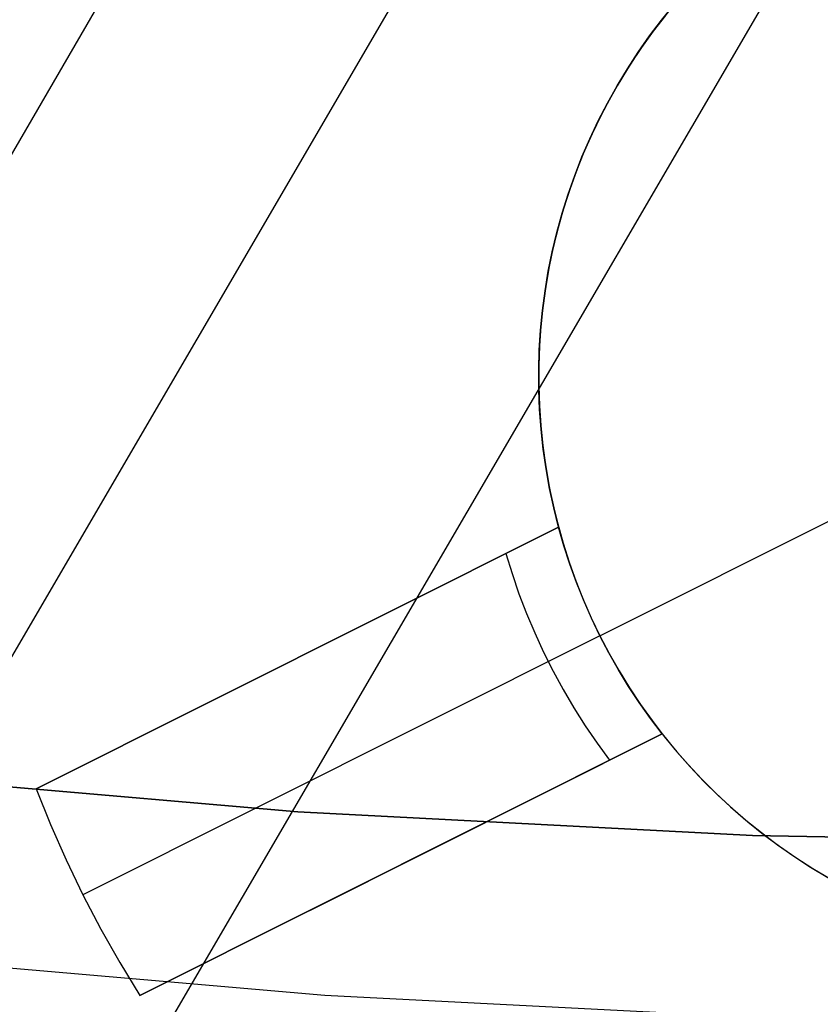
# Model space of a CAD drawing. Header units: millimetres. Extents: x 10871 to 12032, y -2698 to -1680.
# Tile 46 of 183: x 11446.25 to 11449.71, y -2105.01 to -2100.76. Entities that reach past the tile are written whole.
import ezdxf

# ---------------------------------------------------------------- set-up
doc = ezdxf.new("R2010")
doc.units = ezdxf.units.MM
doc.layers.add('1', color=7, linetype='Continuous')
doc.layers.add('color', color=7, linetype='Continuous')

msp = doc.modelspace()

# ---------------------------------------------------------------- linework, layer by layer
at = {"layer": '1', "color": 7, "true_color": 0xffffff}
for p, q in [((11448.6111, -2097.2229, 76.4035), (11440.2807, -2111.5017, 76.4035)), ((11449.8488, -2097.2763, 42.8035), (11439.0945, -2115.7096, 42.8035)), ((11451.4393, -2097.2998, 34.8035), (11437.5967, -2121.0267, 34.8035)), ((11447.4503, -2104.1813, 206.5665), (11445.4895, -2104.0116, 206.5665)), ((11445.4895, -2104.0116, 208.3851), (11447.4503, -2104.1813, 208.3851)), ((11445.4895, -2104.0116, 206.5665), (11447.4503, -2104.1813, 206.5665)), ((11447.4503, -2104.1813, 208.3851), (11445.4895, -2104.0116, 208.3851)), ((11447.4503, -2104.1813, 207.4758), (11445.4895, -2104.0116, 207.4758)), ((11449.4158, -2104.2831, 206.5665), (11447.4503, -2104.1813, 206.5665)), ((11447.4503, -2104.1813, 208.3851), (11449.4158, -2104.2831, 208.3851)), ((11447.4503, -2104.1813, 206.5665), (11449.4158, -2104.2831, 206.5665)), ((11449.4158, -2104.2831, 208.3851), (11447.4503, -2104.1813, 208.3851)), ((11449.4158, -2104.2831, 207.4758), (11447.4503, -2104.1813, 207.4758)), ((11451.3836, -2104.3171, 206.5665), (11449.4158, -2104.2831, 206.5665)), ((11449.4158, -2104.2831, 208.3851), (11451.3836, -2104.3171, 208.3851)), ((11449.4158, -2104.2831, 206.5665), (11451.3836, -2104.3171, 206.5665)), ((11451.3836, -2104.3171, 208.3851), (11449.4158, -2104.2831, 208.3851)), ((11451.3836, -2104.3171, 207.4758), (11449.4158, -2104.2831, 207.4758)), ((11447.5663, -2104.9745, 208.3851), (11445.5782, -2104.8024, 208.3851)), ((11447.5663, -2104.9745, 208.3851), (11445.5782, -2104.8024, 208.3851)), ((11449.5593, -2105.0778, 208.3851), (11447.5663, -2104.9745, 208.3851)), ((11449.5593, -2105.0778, 208.3851), (11447.5663, -2104.9745, 208.3851))]:
    msp.add_line(p, q, dxfattribs=at)
at = {"layer": 'color', "color": 254, "true_color": 0xcad1ee}
for p, q in [((11449.0229, -2100.7579, 19.5035), (11449.077, -2100.6912, 19.5035)), ((11449.077, -2100.6912, 15.2535), (11449.0229, -2100.7579, 15.2535)), ((11448.9711, -2100.8264, 19.5035), (11449.0229, -2100.7579, 19.5035)), ((11449.0229, -2100.7579, 15.2535), (11448.9711, -2100.8264, 15.2535)), ((11449.0389, -2100.7376, 11.0035), (11448.9862, -2100.806, 11.0035)), ((11448.9862, -2100.806, 11.0035), (11448.9358, -2100.8761, 11.0035)), ((11448.9217, -2100.8966, 19.5035), (11448.9711, -2100.8264, 19.5035)), ((11448.9711, -2100.8264, 15.2535), (11448.9217, -2100.8966, 15.2535)), ((11448.8748, -2100.9685, 19.5035), (11448.9217, -2100.8966, 19.5035)), ((11448.9217, -2100.8966, 15.2535), (11448.8748, -2100.9685, 15.2535)), ((11448.9358, -2100.8761, 11.0035), (11448.8879, -2100.9478, 11.0035)), ((11448.8303, -2101.042, 19.5035), (11448.8748, -2100.9685, 19.5035)), ((11448.8748, -2100.9685, 15.2535), (11448.8303, -2101.042, 15.2535)), ((11448.8879, -2100.9478, 11.0035), (11448.8425, -2101.0212, 11.0035)), ((11448.8425, -2101.0212, 11.0035), (11448.7997, -2101.0962, 11.0035)), ((11448.7884, -2101.117, 19.5035), (11448.8303, -2101.042, 19.5035)), ((11448.8303, -2101.042, 15.2535), (11448.7884, -2101.117, 15.2535)), ((11448.7997, -2101.0962, 11.0035), (11448.7595, -2101.1725, 11.0035)), ((11448.7491, -2101.1933, 19.5035), (11448.7884, -2101.117, 19.5035)), ((11448.7884, -2101.117, 15.2535), (11448.7491, -2101.1933, 15.2535)), ((11448.7124, -2101.271, 19.5035), (11448.7491, -2101.1933, 19.5035)), ((11448.7491, -2101.1933, 15.2535), (11448.7124, -2101.271, 15.2535)), ((11448.7595, -2101.1725, 11.0035), (11448.7219, -2101.2502, 11.0035)), ((11448.6785, -2101.3499, 19.5035), (11448.7124, -2101.271, 19.5035)), ((11448.7124, -2101.271, 15.2535), (11448.6785, -2101.3499, 15.2535)), ((11448.7219, -2101.2502, 11.0035), (11448.6871, -2101.3292, 11.0035)), ((11448.6472, -2101.4299, 19.5035), (11448.6785, -2101.3499, 19.5035)), ((11448.6785, -2101.3499, 15.2535), (11448.6472, -2101.4299, 15.2535)), ((11448.6871, -2101.3292, 11.0035), (11448.655, -2101.4093, 11.0035)), ((11448.655, -2101.4093, 11.0035), (11448.6256, -2101.4905, 11.0035)), ((11448.6187, -2101.5109, 19.5035), (11448.6472, -2101.4299, 19.5035)), ((11448.6472, -2101.4299, 15.2535), (11448.6187, -2101.5109, 15.2535)), ((11448.6256, -2101.4905, 11.0035), (11448.5991, -2101.5726, 11.0035)), ((11448.5931, -2101.5929, 19.5035), (11448.6187, -2101.5109, 19.5035)), ((11448.6187, -2101.5109, 15.2535), (11448.5931, -2101.5929, 15.2535)), ((11448.5991, -2101.5726, 11.0035), (11448.5755, -2101.6556, 11.0035)), ((11448.5702, -2101.6756, 19.5035), (11448.5931, -2101.5929, 19.5035)), ((11448.5931, -2101.5929, 15.2535), (11448.5702, -2101.6756, 15.2535)), ((11448.5755, -2101.6556, 11.0035), (11448.5547, -2101.7394, 11.0035)), ((11448.5502, -2101.7592, 19.5035), (11448.5702, -2101.6756, 19.5035)), ((11448.5702, -2101.6756, 15.2535), (11448.5502, -2101.7592, 15.2535)), ((11448.5547, -2101.7394, 11.0035), (11448.5368, -2101.8238, 11.0035)), ((11448.5331, -2101.8433, 19.5035), (11448.5502, -2101.7592, 19.5035)), ((11448.5502, -2101.7592, 15.2535), (11448.5331, -2101.8433, 15.2535)), ((11448.5368, -2101.8238, 11.0035), (11448.5219, -2101.9088, 11.0035)), ((11448.5189, -2101.928, 19.5035), (11448.5331, -2101.8433, 19.5035)), ((11448.5331, -2101.8433, 15.2535), (11448.5189, -2101.928, 15.2535)), ((11448.5219, -2101.9088, 11.0035), (11448.5099, -2101.9942, 11.0035)), ((11448.5076, -2102.0132, 19.5035), (11448.5189, -2101.928, 19.5035)), ((11448.5189, -2101.928, 15.2535), (11448.5076, -2102.0132, 15.2535)), ((11448.5099, -2101.9942, 11.0035), (11448.5008, -2102.0801, 11.0035)), ((11448.4992, -2102.0986, 19.5035), (11448.5076, -2102.0132, 19.5035)), ((11448.5076, -2102.0132, 15.2535), (11448.4992, -2102.0986, 15.2535)), ((11448.5008, -2102.0801, 11.0035), (11448.4947, -2102.1662, 11.0035)), ((11448.4938, -2102.1844, 19.5035), (11448.4992, -2102.0986, 19.5035)), ((11448.4992, -2102.0986, 15.2535), (11448.4938, -2102.1844, 15.2535)), ((11448.4947, -2102.1662, 11.0035), (11448.4916, -2102.2524, 11.0035)), ((11448.4914, -2102.2702, 19.5035), (11448.4938, -2102.1844, 19.5035)), ((11448.4938, -2102.1844, 15.2535), (11448.4914, -2102.2702, 15.2535)), ((11448.4916, -2102.2524, 11.0035), (11448.4915, -2102.3387, 11.0035)), ((11448.4918, -2102.3561, 19.5035), (11448.4914, -2102.2702, 19.5035)), ((11448.4914, -2102.2702, 15.2535), (11448.4918, -2102.3561, 15.2535)), ((11448.4915, -2102.3387, 11.0035), (11448.4943, -2102.425, 11.0035)), ((11448.4953, -2102.4419, 19.5035), (11448.4918, -2102.3561, 19.5035)), ((11448.4918, -2102.3561, 15.2535), (11448.4953, -2102.4419, 15.2535)), ((11448.4943, -2102.425, 11.0035), (11448.5002, -2102.5111, 11.0035)), ((11448.5016, -2102.5276, 19.5035), (11448.4953, -2102.4419, 19.5035)), ((11448.4953, -2102.4419, 15.2535), (11448.5016, -2102.5276, 15.2535)), ((11448.5002, -2102.5111, 11.0035), (11448.509, -2102.5969, 11.0035)), ((11448.5109, -2102.6129, 19.5035), (11448.5016, -2102.5276, 19.5035)), ((11448.5016, -2102.5276, 15.2535), (11448.5109, -2102.6129, 15.2535)), ((11448.509, -2102.5969, 11.0035), (11448.5207, -2102.6824, 11.0035)), ((11448.5232, -2102.6979, 19.5035), (11448.5109, -2102.6129, 19.5035)), ((11448.5109, -2102.6129, 15.2535), (11448.5232, -2102.6979, 15.2535)), ((11448.5207, -2102.6824, 11.0035), (11448.5354, -2102.7675, 11.0035)), ((11448.5383, -2102.7825, 19.5035), (11448.5232, -2102.6979, 19.5035)), ((11448.5232, -2102.6979, 15.2535), (11448.5383, -2102.7825, 15.2535)), ((11448.5354, -2102.7675, 11.0035), (11448.553, -2102.852, 11.0035)), ((11448.5564, -2102.8664, 19.5035), (11448.5383, -2102.7825, 19.5035)), ((11448.5383, -2102.7825, 15.2535), (11448.5564, -2102.8664, 15.2535)), ((11448.553, -2102.852, 11.0035), (11448.5736, -2102.9358, 11.0035)), ((11448.5773, -2102.9497, 19.5035), (11448.5564, -2102.8664, 19.5035)), ((11448.5564, -2102.8664, 15.2535), (11448.5773, -2102.9497, 15.2535)), ((11448.7562, -2103.4194, 11.0035), (11449.8737, -2102.8593, 11.0035)), ((11448.5736, -2102.9358, 11.0035), (11448.597, -2103.0188, 11.0035)), ((11448.5773, -2102.9497, 19.5035), (11446.3195, -2104.0813, 19.5035)), ((11446.3195, -2104.0813, 18.0035), (11448.5773, -2102.9497, 13.6734)), ((11447.054, -2103.7132, 16.5884), (11448.5773, -2102.9497, 16.5884)), ((11448.6005, -2103.0304, 13.6734), (11448.5773, -2102.9497, 13.6734)), ((11448.5773, -2102.9497, 13.6734), (11448.5773, -2102.9497, 19.5035)), ((11448.597, -2103.0188, 11.0035), (11448.6232, -2103.1011, 11.0035)), ((11448.3496, -2103.0639, 14.1065), (11448.3765, -2103.1512, 14.1065)), ((11448.6264, -2103.1102, 13.6734), (11448.6005, -2103.0304, 13.6734)), ((11448.6232, -2103.1011, 11.0035), (11448.6523, -2103.1823, 11.0035)), ((11448.6549, -2103.1891, 13.6734), (11448.6264, -2103.1102, 13.6734)), ((11448.3765, -2103.1512, 14.1065), (11448.4062, -2103.2377, 14.1065)), ((11448.6523, -2103.1823, 11.0035), (11448.6842, -2103.2625, 11.0035)), ((11448.6861, -2103.267, 13.6734), (11448.6549, -2103.1891, 13.6734)), ((11448.4062, -2103.2377, 14.1065), (11448.4388, -2103.3231, 14.1065)), ((11448.6842, -2103.2625, 11.0035), (11448.7188, -2103.3416, 11.0035)), ((11448.7198, -2103.3438, 13.6734), (11448.6861, -2103.267, 13.6734)), ((11448.4388, -2103.3231, 14.1065), (11448.4743, -2103.4073, 14.1065)), ((11448.7188, -2103.3416, 11.0035), (11448.7562, -2103.4194, 11.0035)), ((11448.7562, -2103.4194, 13.6734), (11448.7198, -2103.3438, 13.6734)), ((11448.4743, -2103.4073, 14.1065), (11448.5125, -2103.4904, 14.1065)), ((11448.7562, -2103.4194, 13.6734), (11446.5211, -2104.5395, 18.0035)), ((11448.7562, -2103.4194, 11.0035), (11448.7562, -2103.4194, 13.6734)), ((11448.7562, -2103.4194, 11.0035), (11448.7962, -2103.4959, 11.0035)), ((11448.795, -2103.4937, 13.6734), (11448.7562, -2103.4194, 13.6734)), ((11448.5125, -2103.4904, 14.1065), (11448.5534, -2103.5721, 14.1065)), ((11448.8363, -2103.5668, 13.6734), (11448.795, -2103.4937, 13.6734)), ((11448.7962, -2103.4959, 11.0035), (11448.8388, -2103.5709, 11.0035)), ((11447.4484, -2103.5155, 19.5035), (11447.4484, -2103.5155, 15.8301)), ((11448.5534, -2103.5721, 14.1065), (11448.5971, -2103.6524, 14.1065)), ((11448.8801, -2103.6383, 13.6734), (11448.8363, -2103.5668, 13.6734)), ((11448.8388, -2103.5709, 11.0035), (11448.8839, -2103.6444, 11.0035)), ((11448.5971, -2103.6524, 14.1065), (11448.6434, -2103.7312, 14.1065)), ((11448.9262, -2103.7084, 13.6734), (11448.8801, -2103.6383, 13.6734)), ((11448.8839, -2103.6444, 11.0035), (11448.9316, -2103.7164, 11.0035)), ((11448.9746, -2103.7769, 13.6734), (11448.9262, -2103.7084, 13.6734)), ((11448.6434, -2103.7312, 14.1065), (11448.6923, -2103.8085, 14.1065)), ((11448.9316, -2103.7164, 11.0035), (11448.9818, -2103.7866, 11.0035)), ((11449.0253, -2103.8438, 13.6734), (11448.9746, -2103.7769, 13.6734)), ((11448.9818, -2103.7866, 11.0035), (11449.0343, -2103.8551, 11.0035)), ((11448.6923, -2103.8085, 14.1065), (11448.7437, -2103.884, 14.1065)), ((11446.7676, -2104.9753, 19.5035), (11449.0253, -2103.8438, 19.5035)), ((11449.0253, -2103.8438, 13.6734), (11446.7676, -2104.9753, 18.0035)), ((11447.502, -2104.6072, 16.5884), (11449.0253, -2103.8438, 16.5884)), ((11449.0253, -2103.8438, 19.5035), (11449.0253, -2103.8438, 13.6734)), ((11449.0253, -2103.8438, 19.5035), (11449.0801, -2103.911, 19.5035)), ((11449.0253, -2103.8438, 15.2535), (11449.0801, -2103.911, 15.2535)), ((11449.0343, -2103.8551, 11.0035), (11449.0892, -2103.9217, 11.0035)), ((11448.7437, -2103.884, 14.1065), (11448.7976, -2103.9579, 14.1065)), ((11449.0801, -2103.911, 19.5035), (11449.1371, -2103.9762, 19.5035)), ((11449.0801, -2103.911, 15.2535), (11449.1371, -2103.9762, 15.2535)), ((11449.0892, -2103.9217, 11.0035), (11449.1463, -2103.9864, 11.0035)), ((11449.1371, -2103.9762, 19.5035), (11449.1963, -2104.0395, 19.5035)), ((11449.1371, -2103.9762, 15.2535), (11449.1963, -2104.0395, 15.2535)), ((11449.1463, -2103.9864, 11.0035), (11449.2056, -2104.0491, 11.0035)), ((11449.1963, -2104.0395, 19.5035), (11449.2577, -2104.1007, 19.5035)), ((11449.1963, -2104.0395, 15.2535), (11449.2577, -2104.1007, 15.2535)), ((11449.2056, -2104.0491, 11.0035), (11449.2671, -2104.1097, 11.0035)), ((11446.3195, -2104.0813, 19.5035), (11446.3816, -2104.2362, 19.5035)), ((11446.3195, -2104.0813, 19.5035), (11446.3195, -2104.0813, 18.0035)), ((11446.3195, -2104.0813, 18.0035), (11446.3816, -2104.2362, 18.0035)), ((11446.3195, -2104.0813, 18.7535), (11446.3816, -2104.2362, 18.7535)), ((11449.2577, -2104.1007, 19.5035), (11449.3212, -2104.1597, 19.5035)), ((11449.2577, -2104.1007, 15.2535), (11449.3212, -2104.1597, 15.2535)), ((11449.2671, -2104.1097, 11.0035), (11449.3306, -2104.1681, 11.0035)), ((11449.3212, -2104.1597, 19.5035), (11449.3867, -2104.2164, 19.5035)), ((11449.3212, -2104.1597, 15.2535), (11449.3867, -2104.2164, 15.2535)), ((11449.3306, -2104.1681, 11.0035), (11449.3961, -2104.2243, 11.0035)), ((11449.3867, -2104.2164, 19.5035), (11449.4541, -2104.2709, 19.5035)), ((11449.3867, -2104.2164, 15.2535), (11449.4541, -2104.2709, 15.2535)), ((11446.3816, -2104.2362, 19.5035), (11446.4488, -2104.389, 19.5035)), ((11446.3816, -2104.2362, 18.0035), (11446.4488, -2104.389, 18.0035)), ((11446.3816, -2104.2362, 18.7535), (11446.4488, -2104.389, 18.7535)), ((11449.3961, -2104.2243, 11.0035), (11449.4635, -2104.2782, 11.0035)), ((11449.4541, -2104.2709, 19.5035), (11449.5234, -2104.323, 19.5035)), ((11449.4541, -2104.2709, 15.2535), (11449.5234, -2104.323, 15.2535)), ((11449.4635, -2104.2782, 11.0035), (11449.5327, -2104.3297, 11.0035)), ((11449.5234, -2104.323, 19.5035), (11449.5944, -2104.3727, 19.5035)), ((11449.5234, -2104.323, 15.2535), (11449.5944, -2104.3727, 15.2535)), ((11449.5327, -2104.3297, 11.0035), (11449.6037, -2104.3789, 11.0035)), ((11446.4488, -2104.389, 19.5035), (11446.5211, -2104.5395, 19.5035)), ((11446.4488, -2104.389, 18.0035), (11446.5211, -2104.5395, 18.0035)), ((11446.4488, -2104.389, 18.7535), (11446.5211, -2104.5395, 18.7535)), ((11449.5944, -2104.3727, 19.5035), (11449.6671, -2104.4198, 19.5035)), ((11449.5944, -2104.3727, 15.2535), (11449.6671, -2104.4198, 15.2535)), ((11449.6037, -2104.3789, 11.0035), (11449.6763, -2104.4255, 11.0035)), ((11447.8965, -2104.4095, 15.8301), (11447.8965, -2104.4095, 19.5035)), ((11449.6671, -2104.4198, 19.5035), (11449.7414, -2104.4645, 19.5035)), ((11449.6671, -2104.4198, 15.2535), (11449.7414, -2104.4645, 15.2535)), ((11449.6763, -2104.4255, 11.0035), (11449.7504, -2104.4696, 11.0035)), ((11446.5211, -2104.5395, 19.5035), (11446.5984, -2104.6875, 19.5035)), ((11446.5211, -2104.5395, 18.0035), (11446.5984, -2104.6875, 18.0035)), ((11446.5211, -2104.5395, 18.7535), (11446.5984, -2104.6875, 18.7535)), ((11446.5211, -2104.5395, 18.0035), (11446.5211, -2104.5395, 19.5035)), ((11446.5984, -2104.6875, 19.5035), (11446.6806, -2104.8328, 19.5035)), ((11446.5984, -2104.6875, 18.0035), (11446.6806, -2104.8328, 18.0035)), ((11446.5984, -2104.6875, 18.7535), (11446.6806, -2104.8328, 18.7535)), ((11446.6806, -2104.8328, 19.5035), (11446.7676, -2104.9753, 19.5035)), ((11446.6806, -2104.8328, 18.0035), (11446.7676, -2104.9753, 18.0035)), ((11446.6806, -2104.8328, 18.7535), (11446.7676, -2104.9753, 18.7535)), ((11446.7676, -2104.9753, 18.0035), (11446.7676, -2104.9753, 19.5035))]:
    msp.add_line(p, q, dxfattribs=at)

doc.saveas('drawing.dxf')
